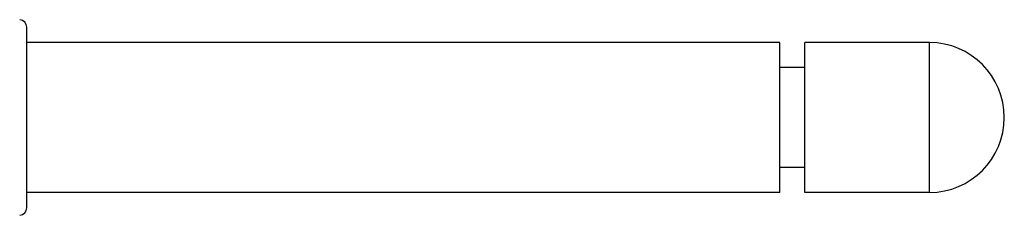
# Model space of a CAD drawing. Header units: inches. Extents: x 0 to 34, y 0 to 22.
# Tile 27 of 40: x 25.224 to 26.001, y 6.888 to 7.042. Entities that reach past the tile are written whole.
import ezdxf

# ---------------------------------------------------------------- set-up
doc = ezdxf.new("R2010")
doc.units = ezdxf.units.IN
doc.header["$LTSCALE"] = 1.87
doc.header["$MEASUREMENT"] = 0
doc.layers.get('0').update_dxf_attribs({"linetype": 'CONTINUOUS'})

msp = doc.modelspace()

# ---------------------------------------------------------------- linework, layer by layer
at = {"color": 7, "linetype": 'CONTINUOUS'}
for p, q in [((25.22983, 6.89398), (25.22983, 7.03637)), ((25.82432, 7.02422), (25.22983, 7.02422)), ((25.82432, 6.90611), (25.82432, 7.02422)), ((25.94243, 7.02422), (25.844, 7.02422)), ((25.844, 6.90611), (25.844, 7.02422)), ((25.94243, 6.90611), (25.94243, 7.02422)), ((25.844, 7.00454), (25.82432, 7.00454)), ((25.844, 6.9258), (25.82432, 6.9258)), ((25.82432, 6.90611), (25.22983, 6.90611)), ((25.94243, 6.90611), (25.844, 6.90611))]:
    msp.add_line(p, q, dxfattribs=at)
for centre, radius, start, end in [((25.22392, 7.03637), 0.00591, 0, 86.67851), ((25.94243, 6.96517), 0.05906, 270, 90), ((25.22392, 6.89397), 0.00591, 273.32149, 360)]:
    msp.add_arc(centre, radius, start, end, dxfattribs=at)

doc.saveas('drawing.dxf')
